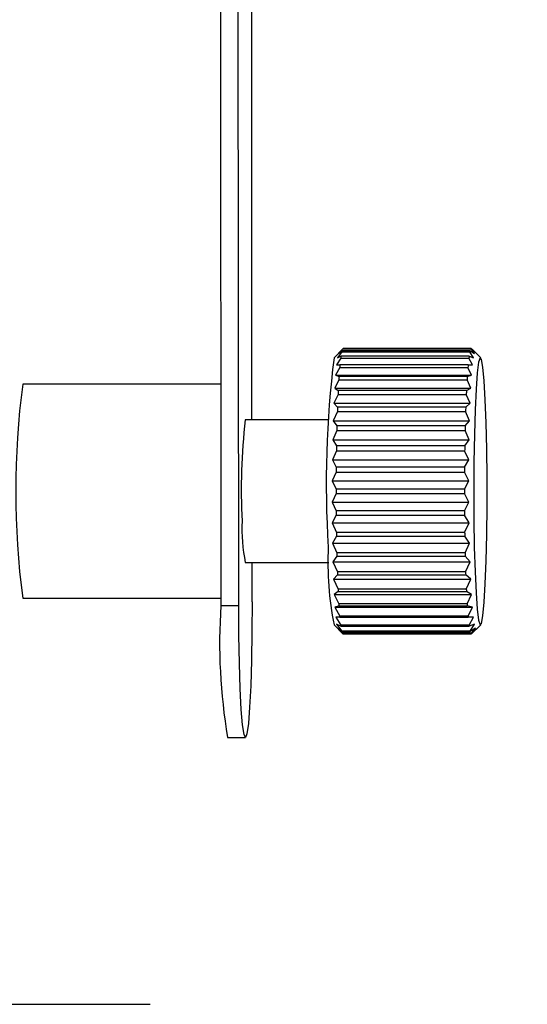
# Model space of a CAD drawing. Header units: millimetres. Extents: x 68 to 95, y 77 to 193.
# Tile 17 of 23: x 76.78 to 78.2, y 97.92 to 100.68. Entities that reach past the tile are written whole.
import ezdxf

# ---------------------------------------------------------------- set-up
doc = ezdxf.new("R2010")
doc.units = ezdxf.units.MM
doc.styles.add('SLDTEXTSTYLE0', font='TXT', dxfattribs={"width": 0.75})
doc.dimstyles.new('SLDDIMSTYLE1', dxfattribs={"dimtxt": 3.5, "dimasz": 3.302, "dimexe": 0, "dimexo": 0.0625, "dimgap": 0.875, "dimtad": 1, "dimdec": 0, "dimlfac": 20, "dimrnd": 1e-09, "dimzin": 12, "dimdsep": 46, "dimtxsty": 'SLDTEXTSTYLE0', "dimsah": 1, "dimcen": 0.09, "dimadec": 0, "dimazin": 3, "dimtfac": 1, "dimtdec": 0, "dimtofl": 0, "dimtmove": 0, "dimatfit": 3, "dimfxl": 0, "dimfrac": 2, "dimtolj": 1, "dimtzin": 12, "dimarcsym": 0})

# ---------------------------------------------------------------- blocks, each defined once
blk = doc.blocks.new('_D_1')
at = {"color": 7, "linetype": 'Continuous', "lineweight": 18}
for p, q in [((78.653, 169.7943), (94.8799, 169.7943)), ((93.8799, 87.0711), (93.8799, 169.7943)), ((83.693, 87.0711), (94.8799, 87.0711))]:
    blk.add_line(p, q, dxfattribs=at)
for points in [[(93.8799, 169.7943), (93.3719, 166.4923), (94.3879, 166.4923)], [(93.8799, 87.0711), (94.3879, 90.3731), (93.3719, 90.3731)]]:
    blk.add_solid(points, dxfattribs=at)
at = {"color": 7, "linetype": 'Continuous', "lineweight": 18, "insert": (89.3682, 120.5107), "char_height": 3.5, "attachment_point": 1, "rotation": 90, "style": 'SLDTEXTSTYLE0'}
blk.add_mtext('1654', dxfattribs=at)

msp = doc.modelspace()

# ---------------------------------------------------------------- linework, layer by layer
at = {"color": 7, "linetype": 'Continuous', "lineweight": 25}
for p, q in [((77.33869, 102.4088), (77.34096, 99.03411)), ((77.3909, 99.03411), (77.38863, 102.4088)), ((77.42802, 99.55413), (77.42609, 102.41891)), ((77.68307, 99.75363), (77.65817, 99.72866)), ((77.68282, 99.75335), (77.67066, 99.74022)), ((77.67066, 99.74022), (77.68056, 99.74791)), ((78.04012, 99.74791), (77.68056, 99.74791)), ((77.68282, 99.75335), (78.04237, 99.75335)), ((78.04314, 99.75402), (77.68359, 99.75402)), ((78.04012, 99.74791), (78.05237, 99.74022)), ((78.05237, 99.74022), (78.04237, 99.75335)), ((78.04314, 99.75402), (78.05543, 99.74274)), ((78.0448, 99.75249), (78.04543, 99.75249)), ((78.05543, 99.74274), (78.04543, 99.75249)), ((77.67687, 99.72727), (77.66506, 99.7084)), ((77.6798, 99.74487), (77.66782, 99.72868)), ((77.66782, 99.72868), (77.67762, 99.73268)), ((77.67687, 99.72727), (78.03643, 99.72727)), ((78.03717, 99.73268), (77.67762, 99.73268)), ((77.6798, 99.74487), (78.03935, 99.74487)), ((78.04658, 99.7084), (78.03643, 99.72727)), ((78.03717, 99.73268), (78.0494, 99.72868)), ((78.0494, 99.72868), (78.03935, 99.74487)), ((78.06953, 99.72866), (78.05253, 99.74571)), ((77.67412, 99.701), (77.66246, 99.67984)), ((77.66506, 99.7084), (77.67482, 99.70863)), ((77.67412, 99.701), (78.03367, 99.701)), ((78.03437, 99.70863), (77.67482, 99.70863)), ((78.04399, 99.67984), (78.03367, 99.701)), ((78.03437, 99.70863), (78.04658, 99.7084)), ((77.67161, 99.66669), (77.66007, 99.64368)), ((77.66246, 99.67984), (77.67223, 99.6763)), ((77.66246, 99.67984), (78.04399, 99.67984)), ((77.67161, 99.66669), (78.03116, 99.66669)), ((78.03178, 99.6763), (77.67223, 99.6763)), ((78.04168, 99.64368), (78.03116, 99.66669)), ((78.03178, 99.6763), (78.04399, 99.67984)), ((77.34054, 99.65413), (76.7852, 99.65413)), ((77.66007, 99.64368), (77.66992, 99.63643)), ((77.66007, 99.64368), (78.04168, 99.64368)), ((78.02947, 99.63643), (77.66992, 99.63643)), ((78.02947, 99.63643), (78.04168, 99.64368)), ((77.66938, 99.62516), (77.65796, 99.60076)), ((77.66938, 99.62516), (78.02893, 99.62516)), ((78.0397, 99.60076), (78.02893, 99.62516)), ((77.65796, 99.60076), (77.66793, 99.5899)), ((77.65796, 99.60076), (78.0397, 99.60076)), ((78.02748, 99.5899), (77.66793, 99.5899)), ((78.02748, 99.5899), (78.0397, 99.60076)), ((77.64326, 99.55413), (77.40942, 99.55413)), ((77.66749, 99.57739), (77.65616, 99.55208)), ((77.66749, 99.57739), (78.02705, 99.57739)), ((78.03811, 99.55208), (78.02705, 99.57739)), ((77.65616, 99.55208), (77.66632, 99.5378)), ((77.65616, 99.55208), (78.03811, 99.55208)), ((78.02587, 99.5378), (77.66632, 99.5378)), ((78.02587, 99.5378), (78.03811, 99.55208)), ((77.666, 99.52449), (77.65473, 99.4988)), ((77.65473, 99.4988), (77.66513, 99.48131)), ((77.65473, 99.4988), (78.03693, 99.4988)), ((77.666, 99.52449), (78.02555, 99.52449)), ((78.02468, 99.48131), (78.03693, 99.4988)), ((78.03693, 99.4988), (78.02555, 99.52449)), ((78.02468, 99.48131), (77.66513, 99.48131)), ((77.66491, 99.46766), (77.65369, 99.44216)), ((77.66491, 99.46766), (78.02447, 99.46766)), ((78.0362, 99.44216), (78.02447, 99.46766)), ((77.65369, 99.44216), (77.66438, 99.42177)), ((77.65369, 99.44216), (78.0362, 99.44216)), ((78.02393, 99.42177), (77.66438, 99.42177)), ((78.02393, 99.42177), (78.0362, 99.44216)), ((77.66428, 99.40824), (77.65307, 99.38348)), ((77.66428, 99.40824), (78.02383, 99.40824)), ((78.03594, 99.38348), (78.02383, 99.40824)), ((77.65307, 99.38348), (77.6641, 99.36058)), ((77.65307, 99.38348), (78.03594, 99.38348)), ((78.02365, 99.36058), (77.6641, 99.36058)), ((78.02365, 99.36058), (78.03594, 99.38348)), ((77.6641, 99.34758), (77.65289, 99.32415)), ((77.6641, 99.34758), (78.02365, 99.34758)), ((78.03615, 99.32415), (78.02365, 99.34758)), ((77.65289, 99.32415), (77.66428, 99.29917)), ((77.65289, 99.32415), (78.03615, 99.32415)), ((78.02383, 99.29917), (78.03615, 99.32415)), ((77.66438, 99.28707), (77.65314, 99.26555)), ((78.02383, 99.29917), (77.66428, 99.29917)), ((77.66438, 99.28707), (78.02393, 99.28707)), ((78.03682, 99.26555), (78.02393, 99.28707)), ((77.65314, 99.26555), (77.66494, 99.23901)), ((77.65314, 99.26555), (78.03682, 99.26555)), ((78.02449, 99.23901), (78.03682, 99.26555)), ((77.66511, 99.2281), (77.65383, 99.20906)), ((78.02449, 99.23901), (77.66494, 99.23901)), ((77.66511, 99.2281), (78.02466, 99.2281)), ((78.03795, 99.20906), (78.02466, 99.2281)), ((77.65383, 99.20906), (77.66605, 99.18153)), ((77.65383, 99.20906), (78.03795, 99.20906)), ((78.0256, 99.18153), (78.03795, 99.20906)), ((77.66628, 99.17201), (77.65494, 99.15599)), ((78.0256, 99.18153), (77.66605, 99.18153)), ((77.66628, 99.17201), (78.02583, 99.17201)), ((78.0395, 99.15599), (78.02583, 99.17201)), ((77.40942, 99.15413), (77.64326, 99.15413)), ((77.42836, 99.04421), (77.42829, 99.15413)), ((77.65494, 99.15599), (77.66759, 99.12813)), ((77.65494, 99.15599), (78.0395, 99.15599)), ((78.02714, 99.12813), (78.0395, 99.15599)), ((77.66787, 99.1201), (77.65643, 99.1076)), ((78.02714, 99.12813), (77.66759, 99.12813)), ((77.66787, 99.1201), (78.02742, 99.1201)), ((78.04143, 99.1076), (78.02742, 99.1201)), ((77.65643, 99.1076), (77.66952, 99.08007)), ((77.65643, 99.1076), (78.04143, 99.1076)), ((78.02907, 99.08007), (78.04143, 99.1076)), ((77.66983, 99.07358), (77.65828, 99.06502)), ((77.65828, 99.06502), (77.6718, 99.03853)), ((77.65828, 99.06502), (78.04371, 99.06502)), ((78.02907, 99.08007), (77.66952, 99.08007)), ((77.66983, 99.07358), (78.02938, 99.07358)), ((78.04371, 99.06502), (78.02938, 99.07358)), ((78.03135, 99.03853), (78.04371, 99.06502)), ((76.7852, 99.05413), (77.34095, 99.05413)), ((77.34096, 99.03411), (77.3909, 99.03411)), ((77.67213, 99.03352), (77.66045, 99.02925)), ((77.66045, 99.02925), (77.67437, 99.00448)), ((77.66045, 99.02925), (78.04627, 99.02925)), ((78.03135, 99.03853), (77.6718, 99.03853)), ((77.67213, 99.03352), (78.03168, 99.03352)), ((78.04627, 99.02925), (78.03168, 99.03352)), ((78.03392, 99.00448), (78.04627, 99.02925)), ((78.03392, 99.00448), (77.67437, 99.00448)), ((77.65817, 98.9796), (77.68184, 98.95587)), ((77.6747, 99.00089), (77.66287, 99.00111)), ((77.66287, 99.00111), (77.67717, 98.97877)), ((77.67749, 98.97644), (77.6655, 98.98129)), ((77.6655, 98.98129), (77.68013, 98.96198)), ((77.6747, 99.00089), (78.03425, 99.00089)), ((78.03672, 98.97877), (77.67717, 98.97877)), ((77.67749, 98.97644), (78.03704, 98.97644)), ((78.04907, 99.00111), (78.03425, 99.00089)), ((78.03672, 98.97877), (78.04907, 99.00111)), ((78.05202, 98.98129), (78.03704, 98.97644)), ((78.03969, 98.96198), (78.05202, 98.98129)), ((78.05661, 98.96665), (78.06953, 98.9796)), ((77.68045, 98.96078), (77.66827, 98.97023)), ((77.66827, 98.97023), (77.68319, 98.95452)), ((78.03969, 98.96198), (77.68013, 98.96198)), ((77.68045, 98.96078), (78.04, 98.96078)), ((78.04143, 98.95655), (77.68188, 98.95655)), ((77.682, 98.95628), (77.68188, 98.95655)), ((77.682, 98.95628), (78.04155, 98.95628)), ((78.04274, 98.95452), (77.68319, 98.95452)), ((77.68349, 98.95431), (78.04304, 98.95431)), ((78.04408, 98.95424), (77.68453, 98.95424)), ((78.05507, 98.97023), (78.04, 98.96078)), ((78.04155, 98.95628), (78.04143, 98.95655)), ((78.04274, 98.95452), (78.05507, 98.97023)), ((78.05815, 98.96821), (78.04304, 98.95431)), ((78.04391, 98.95511), (78.04502, 98.95511)), ((78.04502, 98.95511), (78.04408, 98.95424)), ((78.04582, 98.95655), (78.05815, 98.96821)), ((77.35969, 98.66416), (77.40963, 98.66416)), ((75.09558, 97.91613), (77.14299, 97.91613))]:
    msp.add_line(p, q, dxfattribs=at)
at = {"color": 7, "linetype": 'Continuous', "lineweight": 25, "flags": 128}
for points in [[(78.05156, 99.19801), (78.05364, 99.12836), (78.05641, 99.06928), (78.05975, 99.02351), (78.06351, 98.9932), (78.06751, 98.97976), (78.07155, 98.98384), (78.07546, 99.00522), (78.07904, 99.04292), (78.08214, 99.09518), (78.08461, 99.15954), (78.08632, 99.233), (78.08721, 99.31212), (78.08722, 99.39321), (78.08637, 99.47247), (78.08468, 99.5462), (78.08224, 99.61095), (78.07917, 99.66369), (78.07559, 99.70195), (78.0717, 99.72395), (78.06765, 99.72866), (78.06365, 99.71585), (78.05988, 99.68613), (78.05652, 99.64089), (78.05373, 99.58224), (78.05162, 99.51293), (78.05032, 99.43618), (78.04986, 99.3556), (78.05028, 99.27496), (78.05156, 99.19801)], [(77.42836, 99.04421), (77.42795, 98.96065), (77.42661, 98.88102), (77.42443, 98.80932), (77.4215, 98.74915), (77.41798, 98.70352), (77.41404, 98.67472), (77.40988, 98.66419), (77.40571, 98.67247), (77.40173, 98.69913), (77.39815, 98.74285), (77.39514, 98.80142), (77.39286, 98.87192), (77.39142, 98.95079), (77.3909, 99.03411)]]:
    msp.add_lwpolyline(points, dxfattribs=at)
at = {"color": 7, "linetype": 'Continuous', "lineweight": 25}
for centre, radius, start, end in [((77.74279, 99.73063), 0.06458, 164.47807, 167.26484), ((77.68475, 99.75191), 0.0024, 118.8624, 143.28811), ((78.10247, 99.7306), 0.06471, 164.4842, 167.2653), ((78.0443, 99.75191), 0.00241, 118.87364, 143.26306), ((80.45801, 99.37817), 2.82169, 172.86476, 183.66075), ((78.01036, 99.68426), 0.33625, 171.72137, 172.65222), ((78.37329, 99.68379), 0.33966, 171.72411, 172.64561), ((78.53777, 99.62613), 0.86689, 174.53941, 175.04575), ((78.91248, 99.62475), 0.88211, 174.54378, 175.04138), ((79.47472, 99.55407), 1.80663, 176.12054, 176.42609), ((79.81671, 99.55522), 1.78903, 176.11903, 176.42759), ((79.05017, 99.35413), 2.28475, 172.455, 187.545), ((80.78039, 99.48195), 3.11431, 177.15671, 177.3642), ((81.00709, 99.4883), 2.98131, 177.15208, 177.36883), ((81.99936, 99.43197), 4.33431, 177.91177, 178.07725), ((82.47059, 99.42812), 4.44605, 177.9147, 178.07603), ((79.07083, 99.35908), 1.67282, 173.30393, 183.02268), ((83.41413, 99.3894), 5.74972, 178.521121, 178.653792), ((83.68233, 99.39166), 5.65835, 178.52005, 178.65486), ((84.46147, 99.36737), 6.79729, 179.039475, 179.154544), ((84.99303, 99.36466), 6.96932, 179.040895, 179.153124), ((85.40282, 99.35546), 7.73872, 179.509001, 179.609179), ((85.68305, 99.35617), 7.6594, 179.509271, 179.610486), ((85.51213, 99.35408), 7.84804, 179.952568, 180.047432), ((86.02697, 99.3542), 8.00332, 179.95431, 180.047333), ((85.51453, 99.3537), 7.85044, 180.397965, 180.486233), ((85.60521, 99.35162), 7.58156, 180.3964, 180.487798), ((77.85519, 99.24754), 0.45545, 177.06409, 191.8347), ((84.4943, 99.34137), 6.83012, 180.85868, 180.950242), ((84.78421, 99.34038), 6.76048, 180.859186, 180.951692), ((78.53736, 99.15419), 0.89636, 177.19763, 191.23137), ((83.5641, 99.32256), 5.89974, 181.369707, 181.462236), ((84.00642, 99.32472), 5.98253, 181.371467, 181.462716), ((82.22397, 99.28404), 4.55905, 181.95984, 182.0608), ((82.8819, 99.29463), 4.85762, 181.96427, 182.05903), ((80.46389, 99.21109), 2.79744, 182.68436, 182.81758), ((81.08786, 99.22379), 3.06216, 182.69012, 182.81182), ((78.90752, 98.92797), 1.57015, 176.12413, 189.6726), ((79.39423, 99.14879), 1.72596, 183.66288, 183.82944), ((80.00252, 99.16508), 1.97523, 183.67339, 183.81893), ((78.72927, 99.09982), 1.0592, 185.164, 185.35924), ((79.03523, 99.09483), 1.00538, 185.15583, 185.36152), ((77.97957, 99.01968), 0.30515, 187.70523, 188.14703), ((78.31168, 99.01586), 0.27745, 187.68317, 188.16909), ((77.74141, 98.97717), 0.06313, 193.92155, 195.05013), ((77.68418, 98.95557), 0.00144, 226.59055, 241.11312), ((78.10197, 98.97744), 0.06418, 193.93902, 195.04928), ((78.04373, 98.95557), 0.00144, 226.59837, 241.1399)]:
    msp.add_arc(centre, radius, start, end, dxfattribs=at)

# ---------------------------------------------------------------- dimensions: what is measured, and where the dimension line sits
at = {"color": 7, "linetype": 'Continuous', "lineweight": 18}
dim = msp.add_linear_dim(base=(93.87994, 169.79425), p1=(82.69299, 87.07109), p2=(77.65299, 169.79425), angle=90, dimstyle='SLDDIMSTYLE1', dxfattribs=at)
dim.commit()
dim.dimension.update_dxf_attribs({"geometry": '_D_1', "text_midpoint": (93.87994, 125.68294), "dimtype": 160})

doc.saveas('drawing.dxf')
